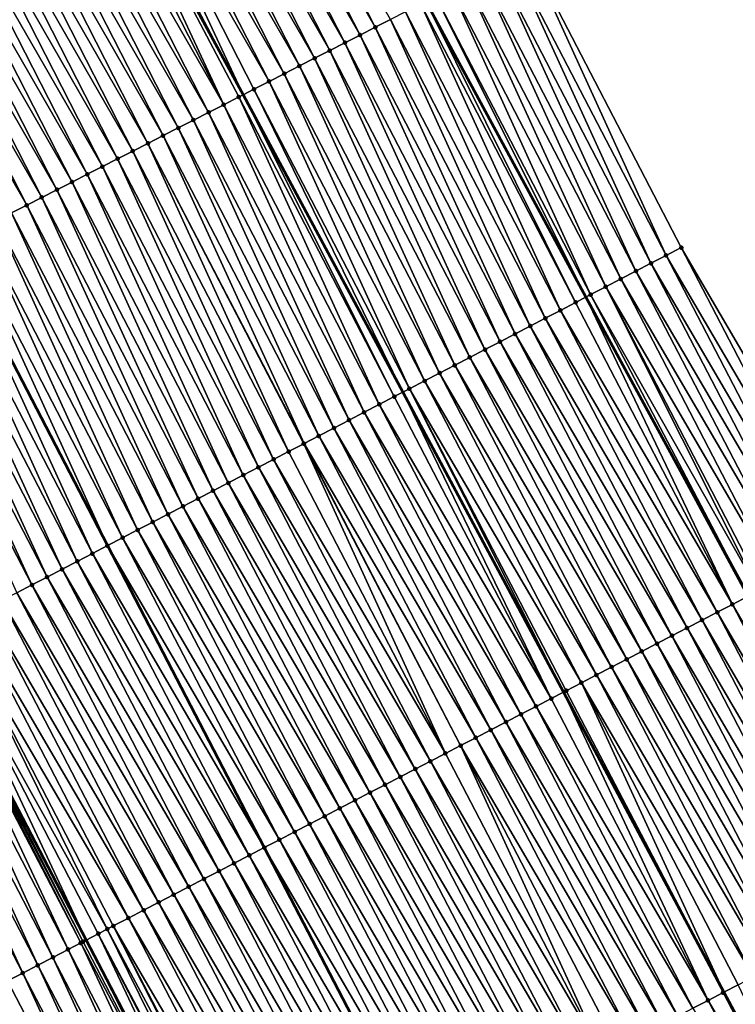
# Model space of a CAD drawing. Header units: feet. Extents: x 2010743 to 2022806, y 818705 to 837694.
# Tile 176 of 256: x 2012392 to 2012434, y 825136 to 825194. Entities that reach past the tile are written whole.
import ezdxf

# ---------------------------------------------------------------- set-up
doc = ezdxf.new("R2010")
doc.units = ezdxf.units.FT
doc.header["$MEASUREMENT"] = 0
for name, color, linetype, lineweight in [('EP_Travel Lane', 172, 'Continuous', 53), ('Road Shots', 141, 'Continuous', 100), ('STRIPING', 60, 'Continuous', 53)]:
    doc.layers.add(name, color=color, linetype=linetype, lineweight=lineweight)
doc.layers.add('I-77-MM17-21_NB-Surface-Border', color=7, linetype='Continuous')
doc.layers.add('I-77-MM17-21_NB-Surface-TIN', color=7, linetype='Continuous')

msp = doc.modelspace()

# ---------------------------------------------------------------- linework, layer by layer
at = {"layer": 'EP_Travel Lane'}
for points in [[(2012397.303, 825230.497, 323.631), (2012406.792, 825212.89, 323.431), (2012416.286, 825195.015, 323.257), (2012425.704, 825177.642, 323.038), (2012435.25, 825160.066, 322.762), (2012444.795, 825142.488, 322.523), (2012454.341, 825124.911, 322.284), (2012463.887, 825107.334, 322.025), (2012473.334, 825089.835, 321.753), (2012482.824, 825072.231, 321.465), (2012492.315, 825054.627, 321.167), (2012501.805, 825037.023, 320.872), (2012511.295, 825019.419, 320.581), (2012520.786, 825001.815, 320.28), (2012530.276, 824984.211, 319.992), (2012539.766, 824966.607, 319.683), (2012549.257, 824949.003, 319.398), (2012558.747, 824931.399, 319.114), (2012563.52, 824922.545, 318.962)], [(2012350.384, 825228.604, 324.512), (2012359.605, 825210.858, 324.34), (2012368.827, 825193.111, 324.163), (2012377.821, 825175.376, 323.972), (2012387.079, 825157.569, 323.705), (2012396.326, 825139.837, 323.456), (2012405.573, 825122.104, 323.222), (2012414.819, 825104.372, 322.973), (2012424.066, 825086.639, 322.708), (2012433.337, 825068.864, 322.436), (2012442.586, 825051.133, 322.16)]]:
    msp.add_polyline3d(points, dxfattribs=at)
at = {"layer": 'I-77-MM17-21_NB-Surface-Border', "color": 3, "linetype": 'Continuous', "lineweight": -3}
msp.add_polyline3d([(2012401.977, 825232.932, 323.456), (2012412.102, 825215.657, 323.243), (2012422.224, 825198.048, 323.045), (2012431.298, 825180.551, 322.852), (2012441.404, 825163.265, 322.55), (2012450.623, 825145.518, 322.309), (2012459.842, 825127.771, 322.095), (2012469.06, 825110.024, 321.846), (2012477.382, 825091.959, 321.593), (2012486.664, 825074.246, 321.319), (2012496.832, 825056.998, 320.979)], dxfattribs=at)
at = {"layer": 'I-77-MM17-21_NB-Surface-TIN', "color": 128, "linetype": 'Continuous', "lineweight": -3}
for points in [[(2012412.427, 825193.045, 323.33), (2012403.234, 825211.036, 323.508), (2012402.347, 825210.574, 323.528)], [(2012413.318, 825193.5, 323.313), (2012404.121, 825211.498, 323.489), (2012403.234, 825211.036, 323.508)], [(2012412.427, 825193.045, 323.33), (2012413.318, 825193.5, 323.313), (2012403.234, 825211.036, 323.508)], [(2012413.318, 825193.5, 323.313), (2012414.208, 825193.954, 323.297), (2012404.121, 825211.498, 323.489)], [(2012411.537, 825192.59, 323.351), (2012402.347, 825210.574, 323.528), (2012401.46, 825210.112, 323.546)], [(2012411.537, 825192.59, 323.351), (2012412.427, 825193.045, 323.33), (2012402.347, 825210.574, 323.528)], [(2012410.646, 825192.135, 323.366), (2012401.46, 825210.112, 323.546), (2012400.573, 825209.65, 323.562)], [(2012410.646, 825192.135, 323.366), (2012411.537, 825192.59, 323.351), (2012401.46, 825210.112, 323.546)], [(2012409.755, 825191.681, 323.378), (2012400.573, 825209.65, 323.562), (2012399.686, 825209.188, 323.579)], [(2012409.755, 825191.681, 323.378), (2012410.646, 825192.135, 323.366), (2012400.573, 825209.65, 323.562)], [(2012407.974, 825190.771, 323.409), (2012398.799, 825208.726, 323.595), (2012397.913, 825208.264, 323.615)], [(2012408.865, 825191.226, 323.392), (2012399.686, 825209.188, 323.579), (2012398.799, 825208.726, 323.595)], [(2012407.974, 825190.771, 323.409), (2012408.865, 825191.226, 323.392), (2012398.799, 825208.726, 323.595)], [(2012408.865, 825191.226, 323.392), (2012409.755, 825191.681, 323.378), (2012399.686, 825209.188, 323.579)], [(2012407.083, 825190.317, 323.428), (2012397.913, 825208.264, 323.615), (2012397.026, 825207.802, 323.633)], [(2012407.083, 825190.317, 323.428), (2012407.974, 825190.771, 323.409), (2012397.913, 825208.264, 323.615)], [(2012396.139, 825207.34, 323.653), (2012405.551, 825189.534, 323.463), (2012397.026, 825207.802, 323.633)], [(2012406.193, 825189.862, 323.45), (2012397.026, 825207.802, 323.633), (2012405.551, 825189.534, 323.463)], [(2012406.193, 825189.862, 323.45), (2012407.083, 825190.317, 323.428), (2012397.026, 825207.802, 323.633)], [(2012404.412, 825188.952, 323.488), (2012395.919, 825207.225, 323.658), (2012395.252, 825206.878, 323.672)], [(2012396.139, 825207.34, 323.653), (2012395.919, 825207.225, 323.658), (2012405.551, 825189.534, 323.463)], [(2012405.302, 825189.407, 323.468), (2012405.551, 825189.534, 323.463), (2012395.919, 825207.225, 323.658)], [(2012404.412, 825188.952, 323.488), (2012405.302, 825189.407, 323.468), (2012395.919, 825207.225, 323.658)], [(2012403.521, 825188.497, 323.504), (2012394.365, 825206.416, 323.688), (2012393.478, 825205.954, 323.704)], [(2012404.412, 825188.952, 323.488), (2012395.252, 825206.878, 323.672), (2012394.365, 825206.416, 323.688)], [(2012403.521, 825188.497, 323.504), (2012404.412, 825188.952, 323.488), (2012394.365, 825206.416, 323.688)], [(2012402.63, 825188.043, 323.52), (2012393.478, 825205.954, 323.704), (2012392.591, 825205.492, 323.724)], [(2012402.63, 825188.043, 323.52), (2012403.521, 825188.497, 323.504), (2012393.478, 825205.954, 323.704)], [(2012401.74, 825187.588, 323.541), (2012392.591, 825205.492, 323.724), (2012391.705, 825205.03, 323.741)], [(2012401.74, 825187.588, 323.541), (2012402.63, 825188.043, 323.52), (2012392.591, 825205.492, 323.724)], [(2012400.849, 825187.133, 323.562), (2012391.705, 825205.03, 323.741), (2012390.818, 825204.567, 323.76)], [(2012400.849, 825187.133, 323.562), (2012401.74, 825187.588, 323.541), (2012391.705, 825205.03, 323.741)], [(2012399.068, 825186.224, 323.579), (2012389.931, 825204.106, 323.761), (2012389.044, 825203.643, 323.785)], [(2012399.959, 825186.678, 323.571), (2012390.818, 825204.567, 323.76), (2012389.931, 825204.106, 323.761)], [(2012399.068, 825186.224, 323.579), (2012399.959, 825186.678, 323.571), (2012389.931, 825204.106, 323.761)], [(2012399.959, 825186.678, 323.571), (2012400.849, 825187.133, 323.562), (2012390.818, 825204.567, 323.76)], [(2012398.177, 825185.769, 323.6), (2012389.044, 825203.643, 323.785), (2012388.157, 825203.181, 323.801)], [(2012398.177, 825185.769, 323.6), (2012399.068, 825186.224, 323.579), (2012389.044, 825203.643, 323.785)], [(2012397.287, 825185.314, 323.61), (2012388.157, 825203.181, 323.801), (2012387.27, 825202.719, 323.816)], [(2012397.287, 825185.314, 323.61), (2012398.177, 825185.769, 323.6), (2012388.157, 825203.181, 323.801)], [(2012396.396, 825184.86, 323.62), (2012387.27, 825202.719, 323.816), (2012386.383, 825202.257, 323.829)], [(2012396.396, 825184.86, 323.62), (2012397.287, 825185.314, 323.61), (2012387.27, 825202.719, 323.816)], [(2012394.615, 825183.95, 323.654), (2012385.496, 825201.795, 323.846), (2012384.61, 825201.333, 323.868)], [(2012395.505, 825184.405, 323.636), (2012386.383, 825202.257, 323.829), (2012385.496, 825201.795, 323.846)], [(2012394.615, 825183.95, 323.654), (2012395.505, 825184.405, 323.636), (2012385.496, 825201.795, 323.846)], [(2012395.505, 825184.405, 323.636), (2012396.396, 825184.86, 323.62), (2012386.383, 825202.257, 323.829)], [(2012393.724, 825183.495, 323.671), (2012384.61, 825201.333, 323.868), (2012383.723, 825200.871, 323.881)], [(2012393.724, 825183.495, 323.671), (2012394.615, 825183.95, 323.654), (2012384.61, 825201.333, 323.868)], [(2012392.834, 825183.041, 323.686), (2012383.723, 825200.871, 323.881), (2012382.836, 825200.409, 323.893)], [(2012392.834, 825183.041, 323.686), (2012393.724, 825183.495, 323.671), (2012383.723, 825200.871, 323.881)], [(2012391.943, 825182.586, 323.706), (2012392.834, 825183.041, 323.686), (2012382.836, 825200.409, 323.893)], [(2012430.411, 825180.09, 322.882), (2012422.224, 825198.048, 323.045), (2012421.333, 825197.593, 323.081)], [(2012430.411, 825180.09, 322.882), (2012431.298, 825180.551, 322.852), (2012422.224, 825198.048, 323.045)], [(2012428.637, 825179.167, 322.946), (2012420.442, 825197.138, 323.111), (2012419.552, 825196.683, 323.148)], [(2012429.524, 825179.628, 322.913), (2012421.333, 825197.593, 323.081), (2012420.442, 825197.138, 323.111)], [(2012428.637, 825179.167, 322.946), (2012429.524, 825179.628, 322.913), (2012420.442, 825197.138, 323.111)], [(2012429.524, 825179.628, 322.913), (2012430.411, 825180.09, 322.882), (2012421.333, 825197.593, 323.081)], [(2012427.749, 825178.706, 322.973), (2012419.552, 825196.683, 323.148), (2012418.661, 825196.228, 323.188)], [(2012427.749, 825178.706, 322.973), (2012428.637, 825179.167, 322.946), (2012419.552, 825196.683, 323.148)], [(2012426.862, 825178.244, 323.023), (2012418.661, 825196.228, 323.188), (2012417.771, 825195.773, 323.229)], [(2012426.862, 825178.244, 323.023), (2012427.749, 825178.706, 322.973), (2012418.661, 825196.228, 323.188)], [(2012425.975, 825177.783, 323.032), (2012417.771, 825195.773, 323.229), (2012416.88, 825195.319, 323.251)], [(2012425.975, 825177.783, 323.032), (2012426.862, 825178.244, 323.023), (2012417.771, 825195.773, 323.229)], [(2012424.2, 825176.861, 323.067), (2012415.99, 825194.864, 323.26), (2012415.099, 825194.409, 323.281)], [(2012425.088, 825177.322, 323.052), (2012416.286, 825195.015, 323.257), (2012415.99, 825194.864, 323.26)], [(2012424.2, 825176.861, 323.067), (2012425.088, 825177.322, 323.052), (2012415.99, 825194.864, 323.26)], [(2012416.88, 825195.319, 323.251), (2012416.286, 825195.015, 323.257), (2012425.704, 825177.642, 323.038)], [(2012425.088, 825177.322, 323.052), (2012425.704, 825177.642, 323.038), (2012416.286, 825195.015, 323.257)], [(2012425.975, 825177.783, 323.032), (2012416.88, 825195.319, 323.251), (2012425.704, 825177.642, 323.038)], [(2012423.313, 825176.4, 323.078), (2012415.099, 825194.409, 323.281), (2012414.208, 825193.954, 323.297)], [(2012423.313, 825176.4, 323.078), (2012424.2, 825176.861, 323.067), (2012415.099, 825194.409, 323.281)], [(2012422.426, 825175.938, 323.098), (2012414.208, 825193.954, 323.297), (2012413.318, 825193.5, 323.313)], [(2012422.426, 825175.938, 323.098), (2012423.313, 825176.4, 323.078), (2012414.208, 825193.954, 323.297)], [(2012420.651, 825175.016, 323.132), (2012412.427, 825193.045, 323.33), (2012411.537, 825192.59, 323.351)], [(2012421.538, 825175.477, 323.114), (2012413.318, 825193.5, 323.313), (2012412.427, 825193.045, 323.33)], [(2012420.651, 825175.016, 323.132), (2012421.538, 825175.477, 323.114), (2012412.427, 825193.045, 323.33)], [(2012421.538, 825175.477, 323.114), (2012422.426, 825175.938, 323.098), (2012413.318, 825193.5, 323.313)], [(2012419.764, 825174.555, 323.144), (2012411.537, 825192.59, 323.351), (2012410.646, 825192.135, 323.366)], [(2012419.764, 825174.555, 323.144), (2012420.651, 825175.016, 323.132), (2012411.537, 825192.59, 323.351)], [(2012418.876, 825174.094, 323.157), (2012410.646, 825192.135, 323.366), (2012409.755, 825191.681, 323.378)], [(2012418.876, 825174.094, 323.157), (2012419.764, 825174.555, 323.144), (2012410.646, 825192.135, 323.366)], [(2012417.989, 825173.633, 323.173), (2012409.755, 825191.681, 323.378), (2012408.865, 825191.226, 323.392)], [(2012417.989, 825173.633, 323.173), (2012418.876, 825174.094, 323.157), (2012409.755, 825191.681, 323.378)], [(2012416.214, 825172.71, 323.209), (2012407.974, 825190.771, 323.409), (2012407.083, 825190.317, 323.428)], [(2012417.102, 825173.171, 323.195), (2012408.865, 825191.226, 323.392), (2012407.974, 825190.771, 323.409)], [(2012416.214, 825172.71, 323.209), (2012417.102, 825173.171, 323.195), (2012407.974, 825190.771, 323.409)], [(2012417.102, 825173.171, 323.195), (2012417.989, 825173.633, 323.173), (2012408.865, 825191.226, 323.392)], [(2012415.327, 825172.249, 323.227), (2012407.083, 825190.317, 323.428), (2012406.193, 825189.862, 323.45)], [(2012415.327, 825172.249, 323.227), (2012416.214, 825172.71, 323.209), (2012407.083, 825190.317, 323.428)], [(2012406.193, 825189.862, 323.45), (2012405.551, 825189.534, 323.463), (2012414.931, 825172.043, 323.234)], [(2012415.327, 825172.249, 323.227), (2012406.193, 825189.862, 323.45), (2012414.931, 825172.043, 323.234)], [(2012413.552, 825171.327, 323.258), (2012405.302, 825189.407, 323.468), (2012404.412, 825188.952, 323.488)], [(2012414.44, 825171.788, 323.243), (2012405.551, 825189.534, 323.463), (2012405.302, 825189.407, 323.468)], [(2012413.552, 825171.327, 323.258), (2012414.44, 825171.788, 323.243), (2012405.302, 825189.407, 323.468)], [(2012414.44, 825171.788, 323.243), (2012414.931, 825172.043, 323.234), (2012405.551, 825189.534, 323.463)], [(2012411.778, 825170.405, 323.294), (2012403.521, 825188.497, 323.504), (2012402.63, 825188.043, 323.52)], [(2012412.665, 825170.866, 323.276), (2012404.412, 825188.952, 323.488), (2012403.521, 825188.497, 323.504)], [(2012411.778, 825170.405, 323.294), (2012412.665, 825170.866, 323.276), (2012403.521, 825188.497, 323.504)], [(2012412.665, 825170.866, 323.276), (2012413.552, 825171.327, 323.258), (2012404.412, 825188.952, 323.488)], [(2012410.89, 825169.943, 323.308), (2012402.63, 825188.043, 323.52), (2012401.74, 825187.588, 323.541)], [(2012410.89, 825169.943, 323.308), (2012411.778, 825170.405, 323.294), (2012402.63, 825188.043, 323.52)], [(2012410.003, 825169.482, 323.328), (2012401.74, 825187.588, 323.541), (2012400.849, 825187.133, 323.562)], [(2012410.003, 825169.482, 323.328), (2012410.89, 825169.943, 323.308), (2012401.74, 825187.588, 323.541)], [(2012408.228, 825168.56, 323.313), (2012399.959, 825186.678, 323.571), (2012399.068, 825186.224, 323.579)], [(2012409.135, 825169.031, 323.333), (2012400.849, 825187.133, 323.562), (2012399.959, 825186.678, 323.571)], [(2012408.228, 825168.56, 323.313), (2012409.116, 825169.021, 323.332), (2012399.959, 825186.678, 323.571)], [(2012409.116, 825169.021, 323.332), (2012409.135, 825169.031, 323.333), (2012399.959, 825186.678, 323.571)], [(2012409.135, 825169.031, 323.333), (2012410.003, 825169.482, 323.328), (2012400.849, 825187.133, 323.562)], [(2012407.341, 825168.099, 323.339), (2012399.068, 825186.224, 323.579), (2012398.177, 825185.769, 323.6)], [(2012407.341, 825168.099, 323.339), (2012408.228, 825168.56, 323.313), (2012399.068, 825186.224, 323.579)], [(2012406.454, 825167.638, 323.353), (2012398.177, 825185.769, 323.6), (2012397.287, 825185.314, 323.61)], [(2012406.454, 825167.638, 323.353), (2012407.341, 825168.099, 323.339), (2012398.177, 825185.769, 323.6)], [(2012405.566, 825167.177, 323.366), (2012397.287, 825185.314, 323.61), (2012396.396, 825184.86, 323.62)], [(2012405.566, 825167.177, 323.366), (2012406.454, 825167.638, 323.353), (2012397.287, 825185.314, 323.61)], [(2012403.792, 825166.255, 323.401), (2012395.505, 825184.405, 323.636), (2012394.615, 825183.95, 323.654)], [(2012404.679, 825166.716, 323.383), (2012396.396, 825184.86, 323.62), (2012395.505, 825184.405, 323.636)], [(2012403.792, 825166.255, 323.401), (2012404.679, 825166.716, 323.383), (2012395.505, 825184.405, 323.636)], [(2012404.679, 825166.716, 323.383), (2012405.566, 825167.177, 323.366), (2012396.396, 825184.86, 323.62)], [(2012402.904, 825165.794, 323.417), (2012394.615, 825183.95, 323.654), (2012393.724, 825183.495, 323.671)], [(2012402.904, 825165.794, 323.417), (2012403.792, 825166.255, 323.401), (2012394.615, 825183.95, 323.654)], [(2012402.017, 825165.332, 323.429), (2012393.724, 825183.495, 323.671), (2012392.834, 825183.041, 323.686)], [(2012402.017, 825165.332, 323.429), (2012402.904, 825165.794, 323.417), (2012393.724, 825183.495, 323.671)], [(2012401.13, 825164.871, 323.446), (2012392.834, 825183.041, 323.686), (2012391.943, 825182.586, 323.706)], [(2012401.13, 825164.871, 323.446), (2012402.017, 825165.332, 323.429), (2012392.834, 825183.041, 323.686)], [(2012399.355, 825163.949, 323.49), (2012391.052, 825182.131, 323.725), (2012390.162, 825181.676, 323.749)], [(2012400.242, 825164.41, 323.464), (2012391.943, 825182.586, 323.706), (2012391.052, 825182.131, 323.725)], [(2012399.355, 825163.949, 323.49), (2012400.242, 825164.41, 323.464), (2012391.052, 825182.131, 323.725)], [(2012400.242, 825164.41, 323.464), (2012401.13, 825164.871, 323.446), (2012391.943, 825182.586, 323.706)], [(2012398.468, 825163.488, 323.512), (2012390.162, 825181.676, 323.749), (2012389.271, 825181.221, 323.776)], [(2012398.468, 825163.488, 323.512), (2012399.355, 825163.949, 323.49), (2012390.162, 825181.676, 323.749)], [(2012389.271, 825181.221, 323.776), (2012388.381, 825180.767, 323.791), (2012397.58, 825163.027, 323.526)], [(2012398.468, 825163.488, 323.512), (2012389.271, 825181.221, 323.776), (2012397.58, 825163.027, 323.526)], [(2012395.806, 825162.104, 323.562), (2012387.49, 825180.312, 323.811), (2012386.599, 825179.857, 323.824)], [(2012396.693, 825162.565, 323.542), (2012388.381, 825180.767, 323.791), (2012387.49, 825180.312, 323.811)], [(2012395.806, 825162.104, 323.562), (2012396.693, 825162.565, 323.542), (2012387.49, 825180.312, 323.811)], [(2012396.693, 825162.565, 323.542), (2012397.58, 825163.027, 323.526), (2012388.381, 825180.767, 323.791)], [(2012440.517, 825162.804, 322.589), (2012431.298, 825180.551, 322.852), (2012430.411, 825180.09, 322.882)], [(2012440.517, 825162.804, 322.589), (2012441.404, 825163.265, 322.55), (2012431.298, 825180.551, 322.852)], [(2012394.918, 825161.643, 323.581), (2012386.599, 825179.857, 323.824), (2012385.709, 825179.402, 323.843)], [(2012394.918, 825161.643, 323.581), (2012395.806, 825162.104, 323.562), (2012386.599, 825179.857, 323.824)], [(2012439.63, 825162.343, 322.618), (2012430.411, 825180.09, 322.882), (2012429.524, 825179.628, 322.913)], [(2012439.63, 825162.343, 322.618), (2012440.517, 825162.804, 322.589), (2012430.411, 825180.09, 322.882)], [(2012394.031, 825161.182, 323.602), (2012385.709, 825179.402, 323.843), (2012384.818, 825178.948, 323.861)], [(2012394.031, 825161.182, 323.602), (2012394.918, 825161.643, 323.581), (2012385.709, 825179.402, 323.843)], [(2012437.855, 825161.42, 322.679), (2012428.637, 825179.167, 322.946), (2012427.749, 825178.706, 322.973)], [(2012438.742, 825161.881, 322.65), (2012429.524, 825179.628, 322.913), (2012428.637, 825179.167, 322.946)], [(2012437.855, 825161.42, 322.679), (2012438.742, 825161.881, 322.65), (2012428.637, 825179.167, 322.946)], [(2012438.742, 825161.881, 322.65), (2012439.63, 825162.343, 322.618), (2012429.524, 825179.628, 322.913)], [(2012393.144, 825160.721, 323.621), (2012384.818, 825178.948, 323.861), (2012383.927, 825178.493, 323.878)], [(2012393.144, 825160.721, 323.621), (2012394.031, 825161.182, 323.602), (2012384.818, 825178.948, 323.861)], [(2012436.968, 825160.959, 322.714), (2012427.749, 825178.706, 322.973), (2012426.862, 825178.244, 323.023)], [(2012436.968, 825160.959, 322.714), (2012437.855, 825161.42, 322.679), (2012427.749, 825178.706, 322.973)], [(2012392.257, 825160.259, 323.636), (2012393.144, 825160.721, 323.621), (2012383.927, 825178.493, 323.878)], [(2012435.848, 825160.376, 322.764), (2012426.862, 825178.244, 323.023), (2012425.975, 825177.783, 323.032)], [(2012435.848, 825160.376, 322.764), (2012436.081, 825160.497, 322.765), (2012426.862, 825178.244, 323.023)], [(2012436.081, 825160.497, 322.765), (2012436.968, 825160.959, 322.714), (2012426.862, 825178.244, 323.023)], [(2012434.306, 825159.575, 322.782), (2012425.704, 825177.642, 323.038), (2012425.088, 825177.322, 323.052)], [(2012425.975, 825177.783, 323.032), (2012425.704, 825177.642, 323.038), (2012435.25, 825160.066, 322.762)], [(2012435.193, 825160.036, 322.762), (2012435.25, 825160.066, 322.762), (2012425.704, 825177.642, 323.038)], [(2012434.306, 825159.575, 322.782), (2012435.193, 825160.036, 322.762), (2012425.704, 825177.642, 323.038)], [(2012435.848, 825160.376, 322.764), (2012425.975, 825177.783, 323.032), (2012435.25, 825160.066, 322.762)], [(2012433.419, 825159.114, 322.794), (2012424.2, 825176.861, 323.067), (2012423.313, 825176.4, 323.078)], [(2012434.306, 825159.575, 322.782), (2012425.088, 825177.322, 323.052), (2012424.2, 825176.861, 323.067)], [(2012433.419, 825159.114, 322.794), (2012434.306, 825159.575, 322.782), (2012424.2, 825176.861, 323.067)], [(2012432.531, 825158.653, 322.808), (2012423.313, 825176.4, 323.078), (2012422.426, 825175.938, 323.098)], [(2012432.531, 825158.653, 322.808), (2012433.419, 825159.114, 322.794), (2012423.313, 825176.4, 323.078)], [(2012431.644, 825158.192, 322.827), (2012422.426, 825175.938, 323.098), (2012421.538, 825175.477, 323.114)], [(2012431.644, 825158.192, 322.827), (2012432.531, 825158.653, 322.808), (2012422.426, 825175.938, 323.098)], [(2012430.757, 825157.731, 322.844), (2012421.538, 825175.477, 323.114), (2012420.651, 825175.016, 323.132)], [(2012430.757, 825157.731, 322.844), (2012431.644, 825158.192, 322.827), (2012421.538, 825175.477, 323.114)], [(2012428.982, 825156.808, 322.874), (2012419.764, 825174.555, 323.144), (2012418.876, 825174.094, 323.157)], [(2012429.869, 825157.269, 322.86), (2012420.651, 825175.016, 323.132), (2012419.764, 825174.555, 323.144)], [(2012428.982, 825156.808, 322.874), (2012429.869, 825157.269, 322.86), (2012419.764, 825174.555, 323.144)], [(2012429.869, 825157.269, 322.86), (2012430.757, 825157.731, 322.844), (2012420.651, 825175.016, 323.132)], [(2012428.095, 825156.347, 322.888), (2012418.876, 825174.094, 323.157), (2012417.989, 825173.633, 323.173)], [(2012428.095, 825156.347, 322.888), (2012428.982, 825156.808, 322.874), (2012418.876, 825174.094, 323.157)], [(2012427.207, 825155.886, 322.906), (2012417.989, 825173.633, 323.173), (2012417.102, 825173.171, 323.195)], [(2012427.207, 825155.886, 322.906), (2012428.095, 825156.347, 322.888), (2012417.989, 825173.633, 323.173)], [(2012426.32, 825155.425, 322.921), (2012417.102, 825173.171, 323.195), (2012416.214, 825172.71, 323.209)], [(2012426.32, 825155.425, 322.921), (2012427.207, 825155.886, 322.906), (2012417.102, 825173.171, 323.195)], [(2012415.327, 825172.249, 323.227), (2012414.931, 825172.043, 323.234), (2012424.373, 825154.413, 322.963)], [(2012425.433, 825154.964, 322.94), (2012416.214, 825172.71, 323.209), (2012415.327, 825172.249, 323.227)], [(2012424.546, 825154.502, 322.96), (2012415.327, 825172.249, 323.227), (2012424.373, 825154.413, 322.963)], [(2012424.546, 825154.502, 322.96), (2012425.433, 825154.964, 322.94), (2012415.327, 825172.249, 323.227)], [(2012425.433, 825154.964, 322.94), (2012426.32, 825155.425, 322.921), (2012416.214, 825172.71, 323.209)], [(2012423.658, 825154.041, 322.976), (2012414.44, 825171.788, 323.243), (2012413.552, 825171.327, 323.258)], [(2012423.658, 825154.041, 322.976), (2012414.931, 825172.043, 323.234), (2012414.44, 825171.788, 323.243)], [(2012423.658, 825154.041, 322.976), (2012424.373, 825154.413, 322.963), (2012414.931, 825172.043, 323.234)], [(2012422.771, 825153.58, 322.99), (2012413.552, 825171.327, 323.258), (2012412.665, 825170.866, 323.276)], [(2012422.771, 825153.58, 322.99), (2012423.658, 825154.041, 322.976), (2012413.552, 825171.327, 323.258)], [(2012421.884, 825153.119, 323.004), (2012412.665, 825170.866, 323.276), (2012411.778, 825170.405, 323.294)], [(2012421.884, 825153.119, 323.004), (2012422.771, 825153.58, 322.99), (2012412.665, 825170.866, 323.276)], [(2012420.109, 825152.197, 323.038), (2012410.89, 825169.943, 323.308), (2012410.003, 825169.482, 323.328)], [(2012420.996, 825152.658, 323.022), (2012411.778, 825170.405, 323.294), (2012410.89, 825169.943, 323.308)], [(2012420.109, 825152.197, 323.038), (2012420.996, 825152.658, 323.022), (2012410.89, 825169.943, 323.308)], [(2012420.996, 825152.658, 323.022), (2012421.884, 825153.119, 323.004), (2012411.778, 825170.405, 323.294)], [(2012419.222, 825151.736, 323.057), (2012410.003, 825169.482, 323.328), (2012409.135, 825169.031, 323.333)], [(2012419.222, 825151.736, 323.057), (2012420.109, 825152.197, 323.038), (2012410.003, 825169.482, 323.328)], [(2012417.447, 825150.814, 323.068), (2012409.116, 825169.021, 323.332), (2012408.228, 825168.56, 323.313)], [(2012418.334, 825151.274, 323.071), (2012409.135, 825169.031, 323.333), (2012409.116, 825169.021, 323.332)], [(2012417.447, 825150.814, 323.068), (2012418.334, 825151.274, 323.071), (2012409.116, 825169.021, 323.332)], [(2012418.334, 825151.274, 323.071), (2012419.222, 825151.736, 323.057), (2012409.135, 825169.031, 323.333)], [(2012417.447, 825150.814, 323.068), (2012408.228, 825168.56, 323.313), (2012407.341, 825168.099, 323.339)], [(2012415.672, 825149.891, 323.101), (2012406.454, 825167.638, 323.353), (2012405.566, 825167.177, 323.366)], [(2012416.56, 825150.352, 323.091), (2012407.341, 825168.099, 323.339), (2012406.454, 825167.638, 323.353)], [(2012415.672, 825149.891, 323.101), (2012416.56, 825150.352, 323.091), (2012406.454, 825167.638, 323.353)], [(2012416.56, 825150.352, 323.091), (2012417.447, 825150.814, 323.068), (2012407.341, 825168.099, 323.339)], [(2012414.785, 825149.43, 323.116), (2012405.566, 825167.177, 323.366), (2012404.679, 825166.716, 323.383)], [(2012414.785, 825149.43, 323.116), (2012415.672, 825149.891, 323.101), (2012405.566, 825167.177, 323.366)], [(2012413.898, 825148.969, 323.131), (2012404.679, 825166.716, 323.383), (2012403.792, 825166.255, 323.401)], [(2012413.898, 825148.969, 323.131), (2012414.785, 825149.43, 323.116), (2012404.679, 825166.716, 323.383)], [(2012413.01, 825148.508, 323.148), (2012403.792, 825166.255, 323.401), (2012402.904, 825165.794, 323.417)], [(2012413.01, 825148.508, 323.148), (2012413.898, 825148.969, 323.131), (2012403.792, 825166.255, 323.401)], [(2012411.236, 825147.585, 323.178), (2012402.017, 825165.332, 323.429), (2012401.13, 825164.871, 323.446)], [(2012412.123, 825148.047, 323.165), (2012402.904, 825165.794, 323.417), (2012402.017, 825165.332, 323.429)], [(2012411.236, 825147.585, 323.178), (2012412.123, 825148.047, 323.165), (2012402.017, 825165.332, 323.429)], [(2012412.123, 825148.047, 323.165), (2012413.01, 825148.508, 323.148), (2012402.904, 825165.794, 323.417)], [(2012410.348, 825147.124, 323.196), (2012401.13, 825164.871, 323.446), (2012400.242, 825164.41, 323.464)], [(2012410.348, 825147.124, 323.196), (2012411.236, 825147.585, 323.178), (2012401.13, 825164.871, 323.446)], [(2012409.461, 825146.663, 323.213), (2012400.242, 825164.41, 323.464), (2012399.355, 825163.949, 323.49)], [(2012409.461, 825146.663, 323.213), (2012410.348, 825147.124, 323.196), (2012400.242, 825164.41, 323.464)], [(2012408.574, 825146.202, 323.236), (2012399.355, 825163.949, 323.49), (2012398.468, 825163.488, 323.512)], [(2012408.574, 825146.202, 323.236), (2012409.461, 825146.663, 323.213), (2012399.355, 825163.949, 323.49)], [(2012396.693, 825162.565, 323.542), (2012406.799, 825145.28, 323.277), (2012397.58, 825163.027, 323.526)], [(2012407.686, 825145.741, 323.26), (2012398.468, 825163.488, 323.512), (2012397.58, 825163.027, 323.526)], [(2012407.686, 825145.741, 323.26), (2012397.58, 825163.027, 323.526), (2012406.799, 825145.28, 323.277)], [(2012407.686, 825145.741, 323.26), (2012408.574, 825146.202, 323.236), (2012398.468, 825163.488, 323.512)], [(2012405.912, 825144.818, 323.295), (2012396.693, 825162.565, 323.542), (2012395.806, 825162.104, 323.562)], [(2012405.912, 825144.818, 323.295), (2012406.799, 825145.28, 323.277), (2012396.693, 825162.565, 323.542)], [(2012405.024, 825144.357, 323.309), (2012395.806, 825162.104, 323.562), (2012394.918, 825161.643, 323.581)], [(2012405.024, 825144.357, 323.309), (2012405.912, 825144.818, 323.295), (2012395.806, 825162.104, 323.562)], [(2012404.137, 825143.896, 323.327), (2012394.918, 825161.643, 323.581), (2012394.031, 825161.182, 323.602)], [(2012404.137, 825143.896, 323.327), (2012405.024, 825144.357, 323.309), (2012394.918, 825161.643, 323.581)], [(2012402.362, 825142.974, 323.366), (2012393.144, 825160.721, 323.621), (2012392.257, 825160.259, 323.636)], [(2012403.25, 825143.435, 323.349), (2012394.031, 825161.182, 323.602), (2012393.144, 825160.721, 323.621)], [(2012402.362, 825142.974, 323.366), (2012403.25, 825143.435, 323.349), (2012393.144, 825160.721, 323.621)], [(2012403.25, 825143.435, 323.349), (2012404.137, 825143.896, 323.327), (2012394.031, 825161.182, 323.602)], [(2012401.475, 825142.513, 323.383), (2012392.257, 825160.259, 323.636), (2012391.369, 825159.798, 323.648)], [(2012401.475, 825142.513, 323.383), (2012402.362, 825142.974, 323.366), (2012392.257, 825160.259, 323.636)], [(2012400.588, 825142.051, 323.396), (2012391.369, 825159.798, 323.648), (2012390.482, 825159.337, 323.663)], [(2012400.588, 825142.051, 323.396), (2012401.475, 825142.513, 323.383), (2012391.369, 825159.798, 323.648)], [(2012443.525, 825141.828, 322.546), (2012434.306, 825159.575, 322.782), (2012433.419, 825159.114, 322.794)], [(2012444.412, 825142.289, 322.526), (2012435.193, 825160.036, 322.762), (2012434.306, 825159.575, 322.782)], [(2012443.525, 825141.828, 322.546), (2012444.412, 825142.289, 322.526), (2012434.306, 825159.575, 322.782)], [(2012399.701, 825141.59, 323.413), (2012390.482, 825159.337, 323.663), (2012389.595, 825158.876, 323.682)], [(2012399.701, 825141.59, 323.413), (2012400.588, 825142.051, 323.396), (2012390.482, 825159.337, 323.663)], [(2012442.638, 825141.367, 322.563), (2012433.419, 825159.114, 322.794), (2012432.531, 825158.653, 322.808)], [(2012442.638, 825141.367, 322.563), (2012443.525, 825141.828, 322.546), (2012433.419, 825159.114, 322.794)], [(2012397.574, 825140.485, 323.452), (2012388.707, 825158.415, 323.696), (2012387.82, 825157.954, 323.704)], [(2012397.574, 825140.485, 323.452), (2012397.926, 825140.668, 323.446), (2012388.707, 825158.415, 323.696)], [(2012397.926, 825140.668, 323.446), (2012388.708, 825158.415, 323.696), (2012388.707, 825158.415, 323.696)], [(2012398.813, 825141.129, 323.43), (2012389.595, 825158.876, 323.682), (2012388.708, 825158.415, 323.696)], [(2012397.926, 825140.668, 323.446), (2012398.813, 825141.129, 323.43), (2012388.708, 825158.415, 323.696)], [(2012398.813, 825141.129, 323.43), (2012399.701, 825141.59, 323.413), (2012389.595, 825158.876, 323.682)], [(2012441.75, 825140.906, 322.581), (2012432.531, 825158.653, 322.808), (2012431.644, 825158.192, 322.827)], [(2012441.75, 825140.906, 322.581), (2012442.638, 825141.367, 322.563), (2012432.531, 825158.653, 322.808)], [(2012387.82, 825157.954, 323.704), (2012387.079, 825157.569, 323.705), (2012396.326, 825139.837, 323.456)], [(2012397.039, 825140.207, 323.457), (2012387.82, 825157.954, 323.704), (2012396.326, 825139.837, 323.456)], [(2012397.039, 825140.207, 323.457), (2012397.574, 825140.485, 323.452), (2012387.82, 825157.954, 323.704)], [(2012440.863, 825140.445, 322.598), (2012431.644, 825158.192, 322.827), (2012430.757, 825157.731, 322.844)], [(2012440.863, 825140.445, 322.598), (2012441.75, 825140.906, 322.581), (2012431.644, 825158.192, 322.827)], [(2012395.263, 825139.286, 323.404), (2012386.773, 825157.41, 323.708), (2012386.045, 825157.032, 323.657)], [(2012396.013, 825139.674, 323.458), (2012386.932, 825157.493, 323.706), (2012386.773, 825157.41, 323.708)], [(2012395.263, 825139.286, 323.404), (2012396.013, 825139.674, 323.458), (2012386.773, 825157.41, 323.708)], [(2012396.151, 825139.746, 323.455), (2012387.079, 825157.569, 323.705), (2012386.932, 825157.493, 323.706)], [(2012396.013, 825139.674, 323.458), (2012396.151, 825139.746, 323.455), (2012386.932, 825157.493, 323.706)], [(2012396.151, 825139.746, 323.455), (2012396.326, 825139.837, 323.456), (2012387.079, 825157.569, 323.705)], [(2012439.088, 825139.522, 322.633), (2012429.869, 825157.269, 322.86), (2012428.982, 825156.808, 322.874)], [(2012439.976, 825139.983, 322.617), (2012430.757, 825157.731, 322.844), (2012429.869, 825157.269, 322.86)], [(2012439.088, 825139.522, 322.633), (2012439.976, 825139.983, 322.617), (2012429.869, 825157.269, 322.86)], [(2012439.976, 825139.983, 322.617), (2012440.863, 825140.445, 322.598), (2012430.757, 825157.731, 322.844)], [(2012394.376, 825138.825, 323.366), (2012386.045, 825157.032, 323.657), (2012385.157, 825156.572, 323.614)], [(2012394.376, 825138.825, 323.366), (2012395.263, 825139.286, 323.404), (2012386.045, 825157.032, 323.657)], [(2012438.201, 825139.061, 322.646), (2012428.982, 825156.808, 322.874), (2012428.095, 825156.347, 322.888)], [(2012438.201, 825139.061, 322.646), (2012439.088, 825139.522, 322.633), (2012428.982, 825156.808, 322.874)], [(2012392.601, 825137.904, 323.303), (2012384.269, 825156.111, 323.588), (2012383.382, 825155.651, 323.548)], [(2012393.488, 825138.364, 323.343), (2012385.157, 825156.572, 323.614), (2012384.269, 825156.111, 323.588)], [(2012392.601, 825137.904, 323.303), (2012393.488, 825138.364, 323.343), (2012384.269, 825156.111, 323.588)], [(2012393.488, 825138.364, 323.343), (2012394.376, 825138.825, 323.366), (2012385.157, 825156.572, 323.614)], [(2012437.314, 825138.6, 322.66), (2012428.095, 825156.347, 322.888), (2012427.207, 825155.886, 322.906)], [(2012437.314, 825138.6, 322.66), (2012438.201, 825139.061, 322.646), (2012428.095, 825156.347, 322.888)], [(2012391.713, 825137.443, 323.266), (2012392.601, 825137.904, 323.303), (2012383.382, 825155.651, 323.548)], [(2012435.539, 825137.678, 322.691), (2012426.32, 825155.425, 322.921), (2012425.433, 825154.964, 322.94)], [(2012436.426, 825138.139, 322.674), (2012427.207, 825155.886, 322.906), (2012426.32, 825155.425, 322.921)], [(2012435.539, 825137.678, 322.691), (2012436.426, 825138.139, 322.674), (2012426.32, 825155.425, 322.921)], [(2012436.426, 825138.139, 322.674), (2012437.314, 825138.6, 322.66), (2012427.207, 825155.886, 322.906)], [(2012424.546, 825154.502, 322.96), (2012433.814, 825136.781, 322.728), (2012425.433, 825154.964, 322.94)], [(2012434.652, 825137.217, 322.71), (2012425.433, 825154.964, 322.94), (2012433.814, 825136.781, 322.728)], [(2012434.652, 825137.217, 322.71), (2012435.539, 825137.678, 322.691), (2012425.433, 825154.964, 322.94)], [(2012432.877, 825136.294, 322.745), (2012424.373, 825154.413, 322.963), (2012423.658, 825154.041, 322.976)], [(2012424.546, 825154.502, 322.96), (2012424.373, 825154.413, 322.963), (2012433.814, 825136.781, 322.728)], [(2012433.764, 825136.755, 322.729), (2012433.814, 825136.781, 322.728), (2012424.373, 825154.413, 322.963)], [(2012432.877, 825136.294, 322.745), (2012433.764, 825136.755, 322.729), (2012424.373, 825154.413, 322.963)], [(2012432.877, 825136.294, 322.745), (2012423.658, 825154.041, 322.976), (2012422.771, 825153.58, 322.99)], [(2012431.102, 825135.372, 322.767), (2012421.884, 825153.119, 323.004), (2012420.996, 825152.658, 323.022)], [(2012431.99, 825135.833, 322.753), (2012422.771, 825153.58, 322.99), (2012421.884, 825153.119, 323.004)], [(2012431.102, 825135.372, 322.767), (2012431.99, 825135.833, 322.753), (2012421.884, 825153.119, 323.004)], [(2012431.99, 825135.833, 322.753), (2012432.877, 825136.294, 322.745), (2012422.771, 825153.58, 322.99)], [(2012430.215, 825134.911, 322.793), (2012420.996, 825152.658, 323.022), (2012420.109, 825152.197, 323.038)], [(2012430.215, 825134.911, 322.793), (2012431.102, 825135.372, 322.767), (2012420.996, 825152.658, 323.022)], [(2012429.328, 825134.45, 322.815), (2012420.109, 825152.197, 323.038), (2012419.222, 825151.736, 323.057)], [(2012429.328, 825134.45, 322.815), (2012430.215, 825134.911, 322.793), (2012420.109, 825152.197, 323.038)], [(2012428.44, 825133.988, 322.829), (2012419.222, 825151.736, 323.057), (2012418.334, 825151.274, 323.071)], [(2012428.44, 825133.988, 322.829), (2012429.328, 825134.45, 322.815), (2012419.222, 825151.736, 323.057)], [(2012426.666, 825133.066, 322.827), (2012417.447, 825150.814, 323.068), (2012416.56, 825150.352, 323.091)], [(2012426.666, 825133.066, 322.827), (2012418.334, 825151.274, 323.071), (2012417.447, 825150.814, 323.068)], [(2012426.666, 825133.066, 322.827), (2012427.553, 825133.527, 322.841), (2012418.334, 825151.274, 323.071)], [(2012427.553, 825133.527, 322.841), (2012428.44, 825133.988, 322.829), (2012418.334, 825151.274, 323.071)], [(2012425.778, 825132.605, 322.857), (2012416.56, 825150.352, 323.091), (2012415.672, 825149.891, 323.101)], [(2012425.778, 825132.605, 322.857), (2012426.666, 825133.066, 322.827), (2012416.56, 825150.352, 323.091)], [(2012424.891, 825132.144, 322.868), (2012415.672, 825149.891, 323.101), (2012414.785, 825149.43, 323.116)], [(2012424.891, 825132.144, 322.868), (2012425.778, 825132.605, 322.857), (2012415.672, 825149.891, 323.101)], [(2012424.004, 825131.683, 322.884), (2012414.785, 825149.43, 323.116), (2012413.898, 825148.969, 323.131)], [(2012424.004, 825131.683, 322.884), (2012424.891, 825132.144, 322.868), (2012414.785, 825149.43, 323.116)], [(2012422.229, 825130.761, 322.916), (2012413.01, 825148.508, 323.148), (2012412.123, 825148.047, 323.165)], [(2012423.116, 825131.222, 322.9), (2012413.898, 825148.969, 323.131), (2012413.01, 825148.508, 323.148)], [(2012422.229, 825130.761, 322.916), (2012423.116, 825131.222, 322.9), (2012413.01, 825148.508, 323.148)], [(2012423.116, 825131.222, 322.9), (2012424.004, 825131.683, 322.884), (2012413.898, 825148.969, 323.131)], [(2012421.342, 825130.299, 322.934), (2012412.123, 825148.047, 323.165), (2012411.236, 825147.585, 323.178)], [(2012421.342, 825130.299, 322.934), (2012422.229, 825130.761, 322.916), (2012412.123, 825148.047, 323.165)], [(2012420.454, 825129.838, 322.945), (2012411.236, 825147.585, 323.178), (2012410.348, 825147.124, 323.196)], [(2012420.454, 825129.838, 322.945), (2012421.342, 825130.299, 322.934), (2012411.236, 825147.585, 323.178)], [(2012419.567, 825129.377, 322.962), (2012410.348, 825147.124, 323.196), (2012409.461, 825146.663, 323.213)], [(2012419.567, 825129.377, 322.962), (2012420.454, 825129.838, 322.945), (2012410.348, 825147.124, 323.196)], [(2012417.792, 825128.455, 323.003), (2012408.574, 825146.202, 323.236), (2012407.686, 825145.741, 323.26)], [(2012418.68, 825128.916, 322.98), (2012409.461, 825146.663, 323.213), (2012408.574, 825146.202, 323.236)], [(2012417.792, 825128.455, 323.003), (2012418.68, 825128.916, 322.98), (2012408.574, 825146.202, 323.236)], [(2012418.68, 825128.916, 322.98), (2012419.567, 825129.377, 322.962), (2012409.461, 825146.663, 323.213)], [(2012416.905, 825127.994, 323.031), (2012407.686, 825145.741, 323.26), (2012406.799, 825145.28, 323.277)], [(2012416.905, 825127.994, 323.031), (2012417.792, 825128.455, 323.003), (2012407.686, 825145.741, 323.26)], [(2012405.912, 825144.818, 323.295), (2012416.018, 825127.532, 323.045), (2012406.799, 825145.28, 323.277)], [(2012416.905, 825127.994, 323.031), (2012406.799, 825145.28, 323.277), (2012416.018, 825127.532, 323.045)], [(2012415.131, 825127.071, 323.065), (2012405.912, 825144.818, 323.295), (2012405.024, 825144.357, 323.309)], [(2012415.131, 825127.071, 323.065), (2012416.018, 825127.532, 323.045), (2012405.912, 825144.818, 323.295)], [(2012413.356, 825126.149, 323.098), (2012404.137, 825143.896, 323.327), (2012403.25, 825143.435, 323.349)], [(2012414.243, 825126.61, 323.079), (2012405.024, 825144.357, 323.309), (2012404.137, 825143.896, 323.327)], [(2012413.356, 825126.149, 323.098), (2012414.243, 825126.61, 323.079), (2012404.137, 825143.896, 323.327)], [(2012414.243, 825126.61, 323.079), (2012415.131, 825127.071, 323.065), (2012405.024, 825144.357, 323.309)], [(2012412.469, 825125.688, 323.119), (2012403.25, 825143.435, 323.349), (2012402.362, 825142.974, 323.366)], [(2012412.469, 825125.688, 323.119), (2012413.356, 825126.149, 323.098), (2012403.25, 825143.435, 323.349)], [(2012411.581, 825125.227, 323.138), (2012402.362, 825142.974, 323.366), (2012401.475, 825142.513, 323.383)], [(2012411.581, 825125.227, 323.138), (2012412.469, 825125.688, 323.119), (2012402.362, 825142.974, 323.366)], [(2012410.694, 825124.765, 323.155), (2012401.475, 825142.513, 323.383), (2012400.588, 825142.051, 323.396)], [(2012410.694, 825124.765, 323.155), (2012411.581, 825125.227, 323.138), (2012401.475, 825142.513, 323.383)], [(2012408.919, 825123.843, 323.183), (2012399.701, 825141.59, 323.413), (2012398.813, 825141.129, 323.43)], [(2012409.807, 825124.304, 323.166), (2012400.588, 825142.051, 323.396), (2012399.701, 825141.59, 323.413)], [(2012408.919, 825123.843, 323.183), (2012409.807, 825124.304, 323.166), (2012399.701, 825141.59, 323.413)], [(2012409.807, 825124.304, 323.166), (2012410.694, 825124.765, 323.155), (2012400.588, 825142.051, 323.396)], [(2012408.032, 825123.382, 323.202), (2012398.813, 825141.129, 323.43), (2012397.926, 825140.668, 323.446)], [(2012408.032, 825123.382, 323.202), (2012408.919, 825123.843, 323.183), (2012398.813, 825141.129, 323.43)], [(2012406.399, 825122.533, 323.229), (2012397.574, 825140.485, 323.452), (2012397.039, 825140.207, 323.457)], [(2012406.987, 825122.839, 323.224), (2012397.926, 825140.668, 323.446), (2012397.574, 825140.485, 323.452)], [(2012406.399, 825122.533, 323.229), (2012406.987, 825122.839, 323.224), (2012397.574, 825140.485, 323.452)], [(2012406.987, 825122.839, 323.224), (2012407.145, 825122.921, 323.222), (2012397.926, 825140.668, 323.446)], [(2012407.145, 825122.921, 323.222), (2012408.032, 825123.382, 323.202), (2012397.926, 825140.668, 323.446)], [(2012405.37, 825121.999, 323.22), (2012396.326, 825139.837, 323.456), (2012396.151, 825139.746, 323.455)], [(2012397.039, 825140.207, 323.457), (2012396.326, 825139.837, 323.456), (2012405.573, 825122.104, 323.222)], [(2012405.37, 825121.999, 323.22), (2012405.573, 825122.104, 323.222), (2012396.326, 825139.837, 323.456)], [(2012406.257, 825122.46, 323.229), (2012397.039, 825140.207, 323.457), (2012405.573, 825122.104, 323.222)], [(2012406.257, 825122.46, 323.229), (2012406.399, 825122.533, 323.229), (2012397.039, 825140.207, 323.457)], [(2012403.595, 825121.078, 323.137), (2012395.263, 825139.286, 323.404), (2012394.376, 825138.825, 323.366)], [(2012404.482, 825121.538, 323.178), (2012396.013, 825139.674, 323.458), (2012395.263, 825139.286, 323.404)], [(2012403.595, 825121.078, 323.137), (2012404.482, 825121.538, 323.178), (2012395.263, 825139.286, 323.404)], [(2012405.37, 825121.999, 323.22), (2012396.151, 825139.746, 323.455), (2012396.013, 825139.674, 323.458)], [(2012404.482, 825121.538, 323.178), (2012405.37, 825121.999, 323.22), (2012396.013, 825139.674, 323.458)], [(2012402.707, 825120.617, 323.119), (2012394.376, 825138.825, 323.366), (2012393.488, 825138.364, 323.343)], [(2012402.707, 825120.617, 323.119), (2012403.595, 825121.078, 323.137), (2012394.376, 825138.825, 323.366)], [(2012401.819, 825120.157, 323.079), (2012393.488, 825138.364, 323.343), (2012392.601, 825137.904, 323.303)], [(2012401.819, 825120.157, 323.079), (2012402.707, 825120.617, 323.119), (2012393.488, 825138.364, 323.343)], [(2012400.932, 825119.696, 323.045), (2012392.601, 825137.904, 323.303), (2012391.713, 825137.443, 323.266)], [(2012400.932, 825119.696, 323.045), (2012401.819, 825120.157, 323.079), (2012392.601, 825137.904, 323.303)], [(2012400.932, 825119.696, 323.045), (2012391.713, 825137.443, 323.266), (2012390.917, 825137.03, 323.229)], [(2012434.652, 825137.217, 322.71), (2012433.814, 825136.781, 322.728), (2012443.256, 825119.15, 322.504)], [(2012442.983, 825119.008, 322.511), (2012433.764, 825136.755, 322.729), (2012432.877, 825136.294, 322.745)], [(2012442.983, 825119.008, 322.511), (2012433.814, 825136.781, 322.728), (2012433.764, 825136.755, 322.729)], [(2012442.983, 825119.008, 322.511), (2012443.256, 825119.15, 322.504), (2012433.814, 825136.781, 322.728)], [(2012442.096, 825118.547, 322.525), (2012432.877, 825136.294, 322.745), (2012431.99, 825135.833, 322.753)], [(2012442.096, 825118.547, 322.525), (2012442.983, 825119.008, 322.511), (2012432.877, 825136.294, 322.745)]]:
    msp.add_3dface(points, dxfattribs=at)
at = {"layer": 'Road Shots', "lineweight": 100}
for p in [(2012412.427, 825193.045, 323.33), (2012413.318, 825193.5, 323.313), (2012411.537, 825192.59, 323.351), (2012410.646, 825192.135, 323.366), (2012409.755, 825191.681, 323.378), (2012407.974, 825190.771, 323.409), (2012408.865, 825191.226, 323.392), (2012407.083, 825190.317, 323.428), (2012406.193, 825189.862, 323.45), (2012405.302, 825189.407, 323.468), (2012403.521, 825188.497, 323.504), (2012404.412, 825188.952, 323.488), (2012402.63, 825188.043, 323.52), (2012401.74, 825187.588, 323.541), (2012399.959, 825186.678, 323.571), (2012400.849, 825187.133, 323.562), (2012399.068, 825186.224, 323.579), (2012398.177, 825185.769, 323.6), (2012397.287, 825185.314, 323.61), (2012395.505, 825184.405, 323.636), (2012396.396, 825184.86, 323.62), (2012394.615, 825183.95, 323.654), (2012393.724, 825183.495, 323.671), (2012392.834, 825183.041, 323.686), (2012431.298, 825180.551, 322.852), (2012430.411, 825180.09, 322.882), (2012428.637, 825179.167, 322.946), (2012429.524, 825179.628, 322.913), (2012427.749, 825178.706, 322.973), (2012426.862, 825178.244, 323.023), (2012425.975, 825177.783, 323.032), (2012424.2, 825176.861, 323.067), (2012425.088, 825177.322, 323.052), (2012423.313, 825176.4, 323.078), (2012422.426, 825175.938, 323.098), (2012421.538, 825175.477, 323.114), (2012419.764, 825174.555, 323.144), (2012420.651, 825175.016, 323.132), (2012418.876, 825174.094, 323.157), (2012417.989, 825173.633, 323.173), (2012417.102, 825173.171, 323.195), (2012415.327, 825172.249, 323.227), (2012416.214, 825172.71, 323.209), (2012414.44, 825171.788, 323.243), (2012413.552, 825171.327, 323.258), (2012412.665, 825170.866, 323.276), (2012410.89, 825169.943, 323.308), (2012411.778, 825170.405, 323.294), (2012410.003, 825169.482, 323.328), (2012409.116, 825169.021, 323.332), (2012409.135, 825169.031, 323.333), (2012408.228, 825168.56, 323.313), (2012406.454, 825167.638, 323.353), (2012407.341, 825168.099, 323.339), (2012405.566, 825167.177, 323.366), (2012404.679, 825166.716, 323.383), (2012403.792, 825166.255, 323.401), (2012402.017, 825165.332, 323.429), (2012402.904, 825165.794, 323.417), (2012401.13, 825164.871, 323.446), (2012400.242, 825164.41, 323.464), (2012399.355, 825163.949, 323.49), (2012397.58, 825163.026, 323.526), (2012398.468, 825163.488, 323.512), (2012396.693, 825162.565, 323.542), (2012395.806, 825162.104, 323.562), (2012394.918, 825161.643, 323.581), (2012393.144, 825160.721, 323.621), (2012394.031, 825161.182, 323.602), (2012434.306, 825159.575, 322.782), (2012433.419, 825159.114, 322.794), (2012432.531, 825158.653, 322.808), (2012431.644, 825158.192, 322.827), (2012429.869, 825157.269, 322.86), (2012430.757, 825157.731, 322.844), (2012428.982, 825156.808, 322.874), (2012428.095, 825156.347, 322.888), (2012426.32, 825155.425, 322.921), (2012427.207, 825155.886, 322.906), (2012425.433, 825154.964, 322.94), (2012424.546, 825154.502, 322.96), (2012423.658, 825154.041, 322.976), (2012421.884, 825153.119, 323.004), (2012422.771, 825153.58, 322.99), (2012420.996, 825152.658, 323.022), (2012420.109, 825152.197, 323.038), (2012419.222, 825151.736, 323.057), (2012417.447, 825150.814, 323.068), (2012418.334, 825151.274, 323.071), (2012416.56, 825150.352, 323.091), (2012415.672, 825149.891, 323.101), (2012414.785, 825149.43, 323.116), (2012413.01, 825148.508, 323.148), (2012413.898, 825148.969, 323.131), (2012412.123, 825148.047, 323.165), (2012411.236, 825147.585, 323.178), (2012410.348, 825147.124, 323.196), (2012408.574, 825146.202, 323.236), (2012409.461, 825146.663, 323.213), (2012407.686, 825145.741, 323.26), (2012406.799, 825145.28, 323.277), (2012405.912, 825144.818, 323.295), (2012404.137, 825143.896, 323.327), (2012405.024, 825144.357, 323.309), (2012403.25, 825143.435, 323.349), (2012402.362, 825142.974, 323.366), (2012401.475, 825142.513, 323.383), (2012399.701, 825141.59, 323.413), (2012400.588, 825142.051, 323.396), (2012398.813, 825141.129, 323.43), (2012397.574, 825140.485, 323.452), (2012397.926, 825140.668, 323.446), (2012397.039, 825140.207, 323.457), (2012395.263, 825139.286, 323.404), (2012396.013, 825139.674, 323.458), (2012396.151, 825139.746, 323.455), (2012394.376, 825138.825, 323.366), (2012393.488, 825138.364, 323.343), (2012392.601, 825137.904, 323.303), (2012433.764, 825136.755, 322.729), (2012432.877, 825136.294, 322.745)]:
    msp.add_point(p, dxfattribs=at)
at = {"layer": 'STRIPING'}
for points in [[(2012376.897, 825242.416, 324.048), (2012386.408, 825224.821, 323.86), (2012395.919, 825207.225, 323.658), (2012405.551, 825189.534, 323.463), (2012414.931, 825172.043, 323.234), (2012424.373, 825154.413, 322.963), (2012433.814, 825136.781, 322.728), (2012443.256, 825119.15, 322.504), (2012452.698, 825101.519, 322.244), (2012462.175, 825083.984, 321.957), (2012471.702, 825066.4, 321.649), (2012481.229, 825048.815, 321.374), (2012490.756, 825031.23, 321.055), (2012500.283, 825013.645, 320.774), (2012509.81, 824996.06, 320.48), (2012519.337, 824978.475, 320.187), (2012528.864, 824960.89, 319.892), (2012538.391, 824943.306, 319.604), (2012547.918, 824925.72, 319.324), (2012552.696, 824916.901, 319.175)], [(2012360.812, 825234.037, 324.34), (2012370.05, 825216.299, 324.157), (2012379.288, 825198.561, 323.974), (2012388.381, 825180.767, 323.791), (2012397.58, 825163.027, 323.526), (2012406.799, 825145.28, 323.277), (2012416.018, 825127.532, 323.045), (2012425.237, 825109.785, 322.815), (2012434.455, 825092.038, 322.556), (2012443.728, 825074.312, 322.279), (2012453.011, 825056.599, 321.998)]]:
    msp.add_polyline3d(points, dxfattribs=at)

doc.saveas('drawing.dxf')
